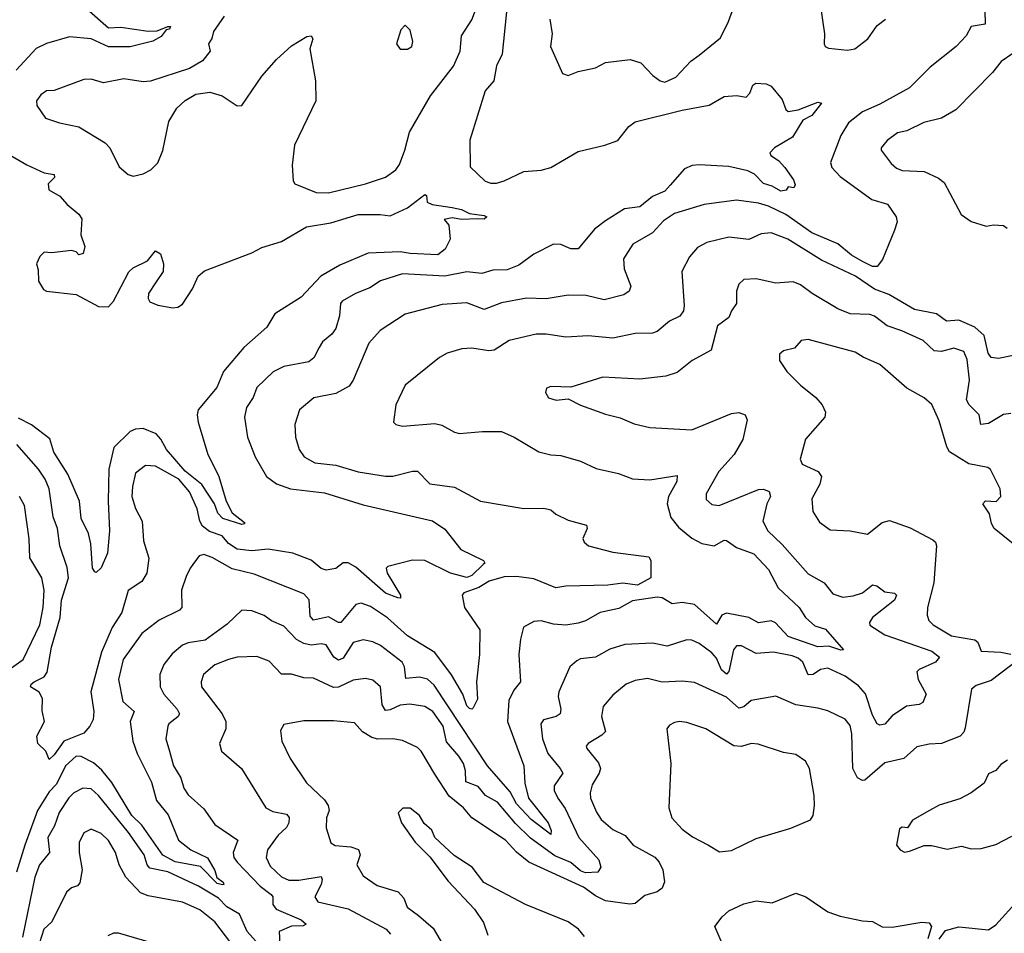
# Model space of a CAD drawing. Extents: x 1552294 to 1694791, y 811929 to 917222.
# Tile 218 of 256: x 1585236 to 1589219, y 872788 to 876483. Entities that reach past the tile are written whole.
import ezdxf

# ---------------------------------------------------------------- set-up
doc = ezdxf.new("R2010")
doc.units = 0

msp = doc.modelspace()

# ---------------------------------------------------------------- linework, layer by layer
at = {"layer": '0CON10XD'}
for points in [[(1586063.1, 876496.9), (1586019.5, 876435), (1586013.2, 876406.8), (1586000, 876385), (1586006, 876355), (1585975, 876316.2), (1585922.5, 876285), (1585765, 876234.5), (1585735, 876232.1), (1585656.6, 876243.4), (1585575, 876228.1), (1585525, 876241.9), (1585495, 876240.4), (1585375, 876196.5), (1585345, 876195.7), (1585321.6, 876178.4), (1585304.5, 876155), (1585305.6, 876135.6), (1585340, 876085), (1585397.5, 876065), (1585475, 876050), (1585581.4, 875985), (1585601.1, 875965), (1585638.3, 875888.3), (1585675, 875856.2), (1585695, 875850), (1585735, 875859.2), (1585766, 875875), (1585795, 875904.2), (1585815, 875953.3), (1585839.6, 876070.4), (1585871.4, 876125), (1585904.6, 876155.4), (1585948.7, 876181.3), (1586005, 876190), (1586055, 876174.4), (1586115, 876133.8), (1586135, 876136.2), (1586215.5, 876254.5), (1586275, 876321.2), (1586335, 876376.7), (1586397.5, 876415), (1586415, 876417.5), (1586422, 876405), (1586410, 876365), (1586432, 876235), (1586434, 876155), (1586348.1, 875975), (1586338.6, 875895), (1586341.7, 875831.7), (1586348.3, 875818.3), (1586435, 875783.9), (1586485, 875782.4), (1586635, 875819.1), (1586715, 875845.4), (1586757.8, 875875), (1586772.4, 875897.6), (1586793.8, 875955), (1586812.3, 876027.7), (1586898, 876175), (1586990.4, 876295), (1587017.5, 876355), (1587023.1, 876416.9), (1587065, 876482.5), (1587090.2, 876549.8)], [(1587380.6, 876485), (1587390, 876425), (1587382.9, 876375), (1587431.2, 876265), (1587455, 876256.7), (1587495, 876273.8), (1587565, 876288.6), (1587605, 876309.4), (1587705, 876321.5), (1587747.8, 876307.8), (1587796.6, 876256.6), (1587826.2, 876235), (1587845, 876230.5), (1587889.9, 876250.1), (1587950.6, 876315), (1587985, 876340), (1588070.5, 876409.5), (1588103.1, 876475), (1588143.1, 876586.9)], [(1585507.1, 876527.1), (1585595, 876450), (1585645, 876452), (1585755, 876436), (1585792.5, 876437.5), (1585835.6, 876455.6), (1585846.2, 876455), (1585842.5, 876445), (1585828.8, 876441.2), (1585807.5, 876415), (1585775, 876396.1), (1585683.2, 876373.2), (1585595, 876372.5), (1585525, 876405.9), (1585437.1, 876412.9), (1585345, 876387.1), (1585303.2, 876366.8), (1585221.8, 876278.2)], [(1587205.6, 876515), (1587187.3, 876342.7), (1587165, 876296.7), (1587154.5, 876235), (1587118.7, 876195), (1587056.2, 875995), (1587058, 875888), (1587119.1, 875829.1), (1587141.5, 875821.5), (1587165, 875822.2), (1587195, 875830.5), (1587275, 875869.5), (1587345, 875874.5), (1587383.8, 875885), (1587495, 875950), (1587603.3, 875975), (1587655, 875994.2), (1587699.3, 876050.7), (1587725, 876070), (1587915, 876117.1), (1588025, 876136.7), (1588085, 876172.7), (1588135, 876176.2), (1588175, 876170), (1588190, 876185), (1588201.7, 876218.3), (1588213.3, 876226.7), (1588255, 876223.3), (1588275, 876213.3), (1588320.7, 876160.7), (1588335, 876120), (1588345, 876111.2), (1588385, 876118.1), (1588465, 876148.6), (1588478.8, 876145), (1588440, 876095), (1588403.9, 876076.1), (1588362.6, 876007.4), (1588288.8, 875965), (1588270, 875945), (1588273.8, 875933.8), (1588305, 875913.8), (1588331.2, 875885), (1588366, 875835), (1588372.5, 875815), (1588367, 875803), (1588345, 875806.7), (1588336.1, 875793.9), (1588315, 875789.6), (1588279.8, 875809.8), (1588245, 875820), (1588208.4, 875858.4), (1588180.9, 875870.9), (1588105, 875889.2), (1587983.9, 875896.1), (1587956.6, 875893.4), (1587925, 875880), (1587866.9, 875813.1), (1587845, 875788.7), (1587795, 875767.6), (1587745, 875726.6), (1587681.8, 875718.3), (1587605, 875669.6), (1587561.1, 875635), (1587495, 875555.7), (1587465, 875555.6), (1587425, 875573.5), (1587394.6, 875575.4), (1587315.8, 875535), (1587255, 875490), (1587208.3, 875471.7), (1587150.1, 875469.9), (1587105, 875456.5), (1587045, 875462.7), (1586955, 875445.7), (1586785, 875454.7), (1586695, 875427.2), (1586651.9, 875398.1), (1586594, 875376), (1586540.8, 875345), (1586533.3, 875335), (1586529.6, 875285), (1586515, 875234.2), (1586499.2, 875210.8), (1586460.4, 875179.6), (1586447.7, 875157.7), (1586425.3, 875114.7), (1586405, 875098.5), (1586305, 875080.4), (1586261.2, 875058.8), (1586195.5, 874995), (1586180, 874955), (1586153.8, 874915), (1586144.6, 874875), (1586157.5, 874795), (1586188.9, 874715), (1586233.6, 874635), (1586275, 874606.3), (1586330.8, 874585), (1586469.5, 874569.5), (1586625, 874520.5), (1586905.5, 874455.5), (1586955, 874422), (1587020.7, 874340.7), (1587112.5, 874295), (1587117.5, 874285), (1587110.8, 874279.2), (1587065, 874234.8), (1587045, 874227.3), (1586977.9, 874245), (1586875, 874295.8), (1586825, 874296.9), (1586725, 874272), (1586718, 874265), (1586722.7, 874245), (1586775.7, 874155), (1586776.1, 874143.9), (1586766, 874144), (1586715, 874164.2), (1586595, 874269.2), (1586565, 874286), (1586544.1, 874285.9), (1586515, 874262.9), (1586475, 874256.2), (1586455, 874263.9), (1586415, 874297.6), (1586340.8, 874325), (1586241.3, 874341.3), (1586175, 874334.5), (1586115, 874341.9), (1586080, 874365), (1586055.3, 874395), (1586003.1, 874413.1), (1585974.8, 874434.8), (1585964.3, 874455), (1585954.1, 874505), (1585923.3, 874573.3), (1585879.5, 874625), (1585785, 874677.5), (1585745, 874679.2), (1585705, 874649.2), (1585691.8, 874595), (1585690, 874555), (1585705, 874505.8), (1585731.9, 874455), (1585736.7, 874375), (1585757.9, 874305), (1585750.5, 874245), (1585729.8, 874210.2), (1585675, 874174), (1585648.4, 874085), (1585610, 874025), (1585567.2, 873925), (1585523.4, 873765), (1585535.5, 873685.5), (1585533, 873653), (1585520, 873625), (1585495, 873596.7), (1585415, 873564.5), (1585375, 873509.1), (1585355, 873491.2), (1585341.9, 873525), (1585309.8, 873555)], [(1589140, 876520), (1589141.1, 876465), (1589084.5, 876455.5), (1589065, 876416.9), (1589024.4, 876375), (1588919.4, 876290.6), (1588835, 876207.8), (1588715, 876141.8), (1588645, 876109.7), (1588588.9, 876065), (1588557.3, 876015), (1588515.4, 875905), (1588520.9, 875885), (1588555, 875848.5), (1588683.1, 875755), (1588746.2, 875736.2), (1588781.5, 875685), (1588784.8, 875665), (1588775, 875631.5), (1588726.6, 875513.4), (1588705, 875484.3), (1588685, 875484), (1588645, 875504.4), (1588601, 875531), (1588545, 875576.6), (1588440.3, 875620.3), (1588335, 875695.6), (1588265, 875729), (1588225, 875740.6), (1588135, 875752.7), (1588005, 875735.5), (1587885, 875698.8), (1587840.4, 875669.6), (1587795, 875621.2), (1587715.6, 875575), (1587677.8, 875515), (1587681.2, 875475), (1587708.1, 875405), (1587701.9, 875385), (1587680.3, 875369.7), (1587599.5, 875350.5), (1587527.3, 875367.3), (1587455, 875369.1), (1587366.2, 875353.8), (1587286.3, 875356.3), (1587185, 875337.9), (1587115, 875311.1), (1587045, 875337.5), (1586945, 875330.8), (1586795, 875292.5), (1586693.6, 875226.4), (1586648.5, 875175), (1586585.3, 875024.7), (1586569.3, 875000.7), (1586515, 874970.4), (1586425.9, 874954.1), (1586367.1, 874905), (1586348.9, 874845), (1586352.1, 874795), (1586366.4, 874745), (1586386.9, 874715), (1586430.4, 874690.4), (1586515, 874680.6), (1586605, 874654.7), (1586715, 874636.9), (1586745, 874636.1), (1586825, 874657.5), (1586845, 874657.1), (1586895, 874605.5), (1586995, 874591.8), (1587100, 874535), (1587275, 874505.5), (1587356.7, 874506.7), (1587385, 874500.5)], [(1588473.3, 876545), (1588491.5, 876425), (1588490, 876385), (1588494.3, 876374.3), (1588507.7, 876367.7), (1588585, 876360), (1588614.2, 876365), (1588666.2, 876405), (1588705, 876458.8), (1588737.5, 876485)], [(1586775, 876363.3), (1586805, 876363.8), (1586822.5, 876375), (1586826.2, 876395), (1586815, 876440), (1586795, 876460), (1586778.3, 876441.7), (1586760, 876385), (1586775, 876363.3)], [(1589253.4, 876346.6), (1589206.2, 876313.8), (1589170.7, 876269.3), (1589022.2, 876117.8), (1588965.3, 876084.7), (1588893.4, 876066.6), (1588825, 876032.9), (1588786.7, 876025), (1588745, 875994), (1588720.8, 875965), (1588720.8, 875955), (1588760.6, 875900.6), (1588782.5, 875882.5), (1588805, 875873.5), (1588895, 875869.4), (1588952.2, 875842.2), (1588975, 875824), (1589044.4, 875695), (1589085, 875666.5), (1589145, 875648.1), (1589175, 875653.5), (1589215, 875650.5), (1589230, 875640)], [(1585175, 875948.9), (1585265.4, 875895.4), (1585335, 875863.8), (1585375, 875856.7), (1585376.7, 875845), (1585350.6, 875819.4), (1585354, 875795), (1585398.6, 875768.6), (1585428, 875735), (1585475, 875695.7), (1585487, 875677), (1585482.9, 875612.9), (1585500, 875565), (1585493, 875537), (1585475, 875532.5), (1585463.8, 875543.8), (1585445, 875548.8), (1585365, 875540), (1585335, 875542.5), (1585317.5, 875525), (1585303.8, 875495), (1585310.7, 875470.7), (1585312, 875425), (1585331.7, 875391.7), (1585345, 875384.4), (1585465, 875372), (1585555, 875322.9), (1585595, 875321.4), (1585615, 875344), (1585677.2, 875462.8), (1585695, 875479.2), (1585752.3, 875507.7), (1585785, 875548), (1585805.5, 875535.5), (1585818, 875495), (1585815.8, 875465), (1585785, 875418), (1585757.1, 875375), (1585755.8, 875355), (1585762.4, 875342.4), (1585795, 875328.6), (1585855, 875318), (1585875, 875320.8), (1585895, 875332.5), (1585935, 875393.8), (1585957.5, 875445), (1585983.1, 875466.9), (1586175, 875540), (1586215, 875560.9), (1586295, 875585.7), (1586396.7, 875645), (1586495, 875661.8), (1586604.4, 875694.4), (1586694.5, 875695.5), (1586735, 875689.5), (1586805, 875722.2), (1586875, 875775.7), (1586881.7, 875771.7), (1586884, 875745), (1586904, 875735), (1586985, 875723.9), (1587023.3, 875715), (1587055, 875698.8), (1587115, 875691.1), (1587125.6, 875685), (1587115, 875675.8), (1587087.5, 875677.5), (1587025, 875674.3), (1586985, 875681.2), (1586952.5, 875675), (1586971.7, 875651.7), (1586977.5, 875595), (1586957.5, 875555), (1586927.5, 875532.5), (1586815, 875537.1), (1586775, 875544.2), (1586645, 875538.7), (1586530.3, 875489.7), (1586453.9, 875446.1), (1586375, 875360.4), (1586267.4, 875292.6), (1586235, 875238.8), (1586142.7, 875157.3), (1586060.5, 875059.5), (1586033.8, 874995), (1585958.1, 874905), (1585953.5, 874885), (1585957.5, 874855), (1585997.1, 874725), (1586020.2, 874680.2), (1586041.1, 874635), (1586070.9, 874535), (1586095, 874488.6), (1586145, 874450), (1586145, 874444.2), (1586135, 874441.5), (1586057.1, 874465), (1586037.7, 874487.7), (1586023.6, 874525), (1585972.7, 874602.7), (1585905, 874657.1), (1585829.6, 874745), (1585806.6, 874786.6), (1585787.4, 874807.4), (1585735, 874830), (1585705, 874827.3), (1585682.5, 874817.5), (1585616.7, 874753.3), (1585596.6, 874665), (1585593.5, 874535), (1585599.4, 874415), (1585591.5, 874325), (1585565, 874265.8), (1585545, 874246.7), (1585539.3, 874249.3), (1585530, 874265), (1585523.6, 874363.6), (1585513.6, 874405), (1585483.9, 874465), (1585478.2, 874535), (1585430.5, 874645), (1585373.9, 874733.9), (1585358.2, 874788.2), (1585284.2, 874844.2), (1585231.7, 874871.7)], [(1589255, 875124.5), (1589195, 875112), (1589165, 875116.1), (1589153.7, 875133.7), (1589136.9, 875205), (1589099.3, 875239.3), (1589035, 875267), (1588985, 875262.9), (1588945, 875292.7), (1588855, 875311.3), (1588751.4, 875371.4), (1588693.1, 875393.1), (1588617.2, 875445), (1588479.9, 875509.9), (1588343.3, 875595), (1588275, 875620.6), (1588235, 875616.9), (1588185, 875593.2), (1588105, 875603.5), (1588015, 875581.8), (1587977.9, 875562.1), (1587945, 875524), (1587914.4, 875465), (1587923.8, 875326.2), (1587920.5, 875305), (1587906, 875284), (1587865, 875263.1), (1587815, 875222.2), (1587795, 875215.6), (1587725, 875213.5), (1587635, 875194.6), (1587535, 875204.6), (1587445, 875199.1), (1587365, 875211.5), (1587325, 875210.8), (1587216.2, 875185), (1587155, 875146.7), (1587133.6, 875143.6), (1587065, 875154.4), (1587025, 875151.4), (1586965, 875134.3), (1586933.7, 875116.3), (1586795.8, 875005), (1586758, 874925), (1586747.5, 874855), (1586757.5, 874845), (1586785, 874839.2), (1586915, 874850), (1586943.2, 874843.2), (1586995, 874814.3), (1587015, 874809.4), (1587107.6, 874817.6), (1587185, 874816.7), (1587236.2, 874795), (1587335.4, 874735.4), (1587385, 874722.7), (1587425, 874720.4), (1587505, 874697.9), (1587567.8, 874667.8), (1587658, 874648), (1587715, 874626.5), (1587785, 874621.5), (1587895, 874638.8), (1587894.4, 874615), (1587860.9, 874555), (1587854.4, 874525), (1587870, 874470), (1587900.4, 874430.4), (1587955, 874385.5), (1587994.7, 874364.7), (1588045, 874354.6), (1588085, 874377.5), (1588095, 874376.4), (1588135, 874347.7), (1588205, 874322.7), (1588265, 874259.4), (1588304.5, 874185), (1588388.5, 874105), (1588414.8, 874064.8), (1588451.8, 874031.8), (1588495, 874017.5), (1588568.8, 873935), (1588557, 873933), (1588509.6, 873949.6), (1588465, 873947.1), (1588345, 873988.5), (1588293, 874043), (1588275, 874052.1), (1588225, 874043.5), (1588185, 874065.2), (1588095, 874083.2), (1588075.7, 874074.3), (1588055, 874037.5), (1587965, 874117.1), (1587915, 874125.2), (1587875, 874120.6), (1587835, 874144), (1587815, 874147.9), (1587715, 874132.5), (1587658.8, 874101.2), (1587584.1, 874085.9), (1587525, 874051.5), (1587495, 874041.9), (1587445, 874034.6), (1587395, 874038.5), (1587345, 874051.5), (1587315, 874049.4), (1587273.8, 874026.2), (1587262.2, 873977.8), (1587255.5, 873915), (1587261.1, 873805), (1587235, 873770.8), (1587215, 873728.8), (1587208.9, 873645), (1587274.6, 873465), (1587279.4, 873395), (1587293.6, 873335), (1587373.7, 873235), (1587386.1, 873203.9), (1587385, 873188), (1587305, 873248), (1587245, 873311.9), (1587219.7, 873359.7), (1587128, 873465), (1586912.1, 873792.1), (1586885, 873816.2), (1586853.2, 873823.2), (1586797.8, 873817.8), (1586792.9, 873865), (1586782.9, 873885), (1586695, 873951.8), (1586665, 873966.7), (1586625, 873974.7), (1586585, 873964.6), (1586545, 873901.2), (1586525, 873892.2), (1586506.8, 873905), (1586475, 873954), (1586455, 873959.1), (1586415, 873953.1), (1586385, 873960), (1586355, 873976.2), (1586305, 874030), (1586255, 874052.3), (1586225, 874073.6), (1586175, 874091.5), (1586135, 874094.2), (1586075, 874037.5), (1585986.8, 873973.2), (1585917.9, 873962.1), (1585895, 873952.9), (1585852, 873918), (1585819.6, 873875), (1585803.2, 873835), (1585803.8, 873785), (1585818.8, 873755), (1585873.2, 873695), (1585882.1, 873675), (1585876.2, 873663.8), (1585838.9, 873635), (1585835.5, 873625), (1585827.1, 873575), (1585841.5, 873525), (1585857.9, 873465), (1585887.1, 873417.1), (1585900, 873375), (1585918, 873348), (1585981.2, 873291.2), (1586025, 873228.2), (1586117.8, 873165), (1586098.9, 873115), (1586102.5, 873095), (1586116, 873076), (1586209, 872979), (1586253.6, 872945), (1586260.4, 872935), (1586259.2, 872905), (1586273.8, 872885), (1586375, 872842.9), (1586394.4, 872825), (1586382.1, 872817.9), (1586335, 872817), (1586285.4, 872794.6), (1586292.5, 872665)], [(1589245, 874890.8), (1589215, 874886), (1589155, 874849.2), (1589124.4, 874845), (1589117.3, 874885), (1589076.9, 874925), (1589065.7, 874945), (1589077.5, 875025), (1589068.9, 875108.9), (1589055, 875140.6), (1589015, 875154.5), (1588965, 875140.4), (1588935, 875143.1), (1588890, 875185), (1588804.7, 875224.7), (1588744.4, 875245), (1588693.9, 875283.9), (1588675, 875290.5), (1588595, 875292.7), (1588545, 875313.2), (1588441.9, 875375), (1588395, 875410.9), (1588365, 875423.3), (1588295, 875416.9), (1588215, 875434.4), (1588165, 875432.5), (1588145, 875413.3), (1588135.5, 875384.5), (1588135.6, 875335), (1588115, 875306), (1588105, 875278.8), (1588059.1, 875245), (1588033.6, 875146.4), (1587955.5, 875104.5), (1587895, 875055.7), (1587849.3, 875040.7), (1587745, 875028.5), (1587595, 875036.7), (1587465, 874996), (1587385, 874998.8), (1587367, 874993), (1587363.3, 874975), (1587375, 874954), (1587405.8, 874944.2), (1587455, 874950), (1587505, 874923.8), (1587605, 874887.1), (1587665, 874873.1), (1587721.7, 874848.3), (1587785, 874833.1), (1587955, 874824.4), (1588115, 874890), (1588145, 874894.2), (1588170, 874885), (1588178, 874865), (1588161.2, 874785), (1588125.7, 874724.3), (1588063.8, 874655), (1588013.1, 874565), (1588013, 874543), (1588035, 874522.5), (1588065, 874517.9), (1588225, 874582.9), (1588245, 874583.6), (1588268, 874575), (1588273.3, 874555), (1588258.2, 874525), (1588241.4, 874455), (1588262.1, 874415), (1588320.6, 874360.6), (1588425, 874241.1), (1588490.6, 874205), (1588525, 874160.6), (1588565, 874147.6), (1588606.7, 874153.3), (1588645.2, 874164.8), (1588685, 874196.9), (1588703.4, 874193.4), (1588735, 874169.1), (1588775, 874164.2), (1588782.9, 874155), (1588774.5, 874135), (1588685.6, 874065), (1588673.1, 874045), (1588675, 874034), (1588735, 873994.6), (1588925, 873928.7), (1588956, 873905), (1588940, 873885), (1588874.7, 873855.3), (1588865.5, 873845), (1588870, 873815), (1588902.2, 873755), (1588888.9, 873721.1), (1588875, 873713.6), (1588822.9, 873707.1), (1588765, 873666.9), (1588735, 873634.4), (1588715, 873629.4), (1588705, 873635.6), (1588685, 873670.5), (1588656.7, 873756.7), (1588628.7, 873788.7), (1588575, 873827.8), (1588505, 873860), (1588475.6, 873855), (1588445, 873834.3), (1588425, 873833.3), (1588404.1, 873885), (1588385, 873901.2), (1588360.4, 873910.4), (1588285, 873924.6), (1588215, 873918.9), (1588155, 873950.9), (1588135, 873950.5), (1588122.9, 873935), (1588105, 873846.2), (1588095, 873836.5), (1588075, 873853.6), (1588055, 873900.4), (1588035, 873922.1), (1587985, 873960.5), (1587955, 873973.5), (1587935, 873974.5), (1587855, 873949.1), (1587795, 873961.2), (1587684.1, 873955.9), (1587623.4, 873936.6), (1587565, 873904.7), (1587505, 873897.5), (1587489.5, 873890.5), (1587461.9, 873865), (1587416.2, 873765), (1587413.8, 873745), (1587425.4, 873694.6), (1587421.5, 873675), (1587405.7, 873664.2), (1587355, 873651.5), (1587343.8, 873635), (1587351.2, 873575), (1587371.8, 873515), (1587422.5, 873455), (1587432.5, 873435), (1587398.2, 873385), (1587397.9, 873365), (1587412.3, 873335), (1587442.2, 873292.2), (1587497.5, 873175), (1587578.2, 873085), (1587586.1, 873055), (1587574.2, 873035), (1587525, 873031.9), (1587505, 873041.1), (1587465, 873074.5), (1587401.1, 873101.1), (1587302.3, 873172.3), (1587241.4, 873231.4), (1587168.7, 873318.7), (1587119.6, 873345), (1587091, 873381), (1587040.9, 873400.9), (1587039.8, 873445), (1587031.4, 873475), (1587012.6, 873505), (1586961.8, 873561.8), (1586949.2, 873625), (1586906.6, 873685), (1586875, 873704.7), (1586814.1, 873714.1), (1586775, 873711.2), (1586735, 873691.2), (1586715, 873689.2), (1586702.6, 873712.6), (1586694.8, 873784.8), (1586665, 873812.3), (1586635, 873819.1), (1586585, 873811.1), (1586525, 873783.5), (1586505, 873782.3), (1586425, 873819.3), (1586385, 873821.3), (1586335, 873835.6), (1586295, 873835.6), (1586245, 873888.5), (1586195, 873906.8), (1586115.9, 873904.1), (1586080, 873895), (1586025, 873873.1), (1585980, 873835), (1585969.5, 873805), (1585971.5, 873785), (1586054.4, 873675), (1586069.1, 873645), (1586070, 873615), (1586044.3, 873555), (1586052.5, 873525), (1586132.9, 873455), (1586231.9, 873295), (1586260.1, 873280.1), (1586315, 873269.5), (1586326, 873256), (1586324.6, 873235), (1586315, 873216.5), (1586280.8, 873185), (1586238.5, 873125), (1586232.5, 873095), (1586249, 873059)], [(1589290, 874335), (1589177.8, 874425), (1589166.7, 874445), (1589159.5, 874485), (1589132.5, 874525), (1589143.1, 874536.9), (1589186.2, 874533.8), (1589204.3, 874555), (1589201.9, 874585), (1589163.1, 874663.1), (1589152.3, 874672.3), (1589075, 874687.1), (1588997.5, 874735), (1588985.6, 874755), (1588955, 874860), (1588925, 874926), (1588895, 874952.9), (1588825, 874993.1), (1588715, 875088.9), (1588647.8, 875117.8), (1588615, 875138.8), (1588425, 875190), (1588396.7, 875185), (1588370, 875155), (1588325, 875144), (1588309.5, 875130.5), (1588309.2, 875105), (1588339.7, 875059.7), (1588394.2, 875005), (1588455.8, 874955), (1588481.4, 874925), (1588495.8, 874895), (1588492.5, 874875), (1588414.3, 874785.7), (1588392.5, 874705), (1588400.8, 874685), (1588465.3, 874655.3), (1588479.5, 874635), (1588473.1, 874605), (1588440, 874545), (1588443.6, 874493.6), (1588470.9, 874450.9), (1588515, 874420), (1588595.5, 874415.5), (1588665, 874402.5), (1588725, 874449.2), (1588755, 874457.5), (1588837.3, 874427.3), (1588929.5, 874379.5), (1588940, 874370), (1588944.4, 874354.4), (1588933.9, 874205), (1588907.7, 874105), (1588906.2, 874075), (1588913.1, 874053.1), (1588931.1, 874035), (1589005, 873991.2), (1589100, 873975), (1589111.1, 873965), (1589125, 873928.9), (1589205, 873925.3), (1589245, 873917.3)], [(1585309.8, 873555), (1585305.2, 873585), (1585336.7, 873645), (1585327.2, 873687.2), (1585328.1, 873738.1), (1585315, 873762.5), (1585279.4, 873785), (1585282.2, 873795), (1585295, 873804.6), (1585334.8, 873825.2), (1585346.4, 873843.6), (1585364.7, 873944.7), (1585399.6, 874065), (1585405.6, 874135), (1585433.4, 874225), (1585427.4, 874267.4), (1585397.6, 874355), (1585389.3, 874425), (1585371.7, 874471.7), (1585355.2, 874585.2), (1585338.4, 874625), (1585312, 874665), (1585224.7, 874764.7)], [(1585159.7, 873830.3), (1585250, 873895), (1585317.1, 874035), (1585331, 874105), (1585335.2, 874175.2), (1585325.7, 874225.7), (1585276.3, 874306.3), (1585273.8, 874383.8), (1585255, 874517.5), (1585234.5, 874555)], [(1587385, 874500.5), (1587405, 874482.5), (1587455, 874459.1), (1587528.9, 874438.9), (1587530.8, 874425), (1587514.3, 874384.3), (1587519.3, 874369.3), (1587536.2, 874355), (1587635, 874329.6), (1587781.1, 874311.1), (1587789.1, 874295), (1587789.5, 874225), (1587735, 874195.4), (1587676.2, 874203.8), (1587615.6, 874195.6), (1587445, 874191.4), (1587405, 874185.2), (1587315, 874221), (1587245, 874230.9), (1587195, 874229), (1587135, 874212.5), (1587093.3, 874186.7), (1587032, 874165), (1587025.8, 874155), (1587035.7, 874105), (1587097.8, 874015), (1587095.5, 873915.5), (1587083.9, 873805), (1587087.1, 873735), (1587070.2, 873699.8), (1587065, 873694.2), (1587055, 873696.9), (1587045, 873707.5), (1587029.1, 873755), (1586982.6, 873832.6), (1586915, 873923.8), (1586805, 873990.8), (1586723.3, 874063.3), (1586655, 874109.2), (1586616.6, 874123.4), (1586595, 874117.8), (1586535, 874045.3), (1586525, 874045.3), (1586485, 874068.3), (1586424.3, 874055), (1586411, 874071), (1586407.1, 874137.1), (1586385, 874161.5), (1586185, 874240.7), (1586095, 874262.2), (1586015, 874307.7), (1585980.3, 874320.3), (1585962.5, 874315), (1585925.4, 874264.6), (1585908.9, 874231.1), (1585890, 874175), (1585891.9, 874105), (1585882, 874095), (1585800.6, 874055), (1585729.3, 874000.7), (1585655, 873895.7), (1585635.4, 873815), (1585652.5, 873725), (1585699.1, 873685), (1585683.4, 873645), (1585693.2, 873565), (1585711.4, 873515), (1585768.9, 873398.9), (1585789.3, 873325), (1585836.6, 873266.6), (1585877.9, 873165), (1585927.5, 873125), (1585995, 873092.9), (1586025, 873041.8), (1586033.8, 873013.8), (1586059.4, 872995), (1586061.2, 872985), (1586056.3, 872983.7), (1586035, 872990), (1585967.5, 873057.5), (1585865, 873076.5), (1585814.5, 873104.5), (1585729.4, 873225), (1585689.8, 873265), (1585608.3, 873398.3), (1585567.8, 873447.8), (1585535, 873478), (1585485, 873502.5), (1585465, 873504.3), (1585420.9, 873465), (1585385, 873391.5), (1585355, 873360), (1585307.7, 873285), (1585257, 873145), (1585222.4, 873035)], [(1589276.9, 873895), (1589165, 873810), (1589105, 873790), (1589085.6, 873775), (1589060.5, 873619.5), (1589055, 873601.2), (1589040, 873585), (1588964.5, 873555.5), (1588915, 873553.1), (1588865, 873541.9), (1588812.5, 873495), (1588735, 873477.7), (1588655, 873407.5), (1588645, 873405.5), (1588625, 873416.9), (1588605.4, 873455), (1588602, 873595), (1588595, 873628.8), (1588575, 873654.2), (1588505, 873687.5), (1588465, 873699.1), (1588375, 873711.5), (1588295, 873746.5), (1588195, 873728.8), (1588165, 873704.1), (1588145, 873698.4), (1588095, 873743.4), (1587965, 873802), (1587915, 873807.8), (1587835, 873803.3), (1587775, 873818.5), (1587725, 873810.6), (1587688.8, 873795), (1587635, 873750.6), (1587595.5, 873705), (1587589.6, 873665), (1587605.6, 873604.4), (1587591.3, 873588.7), (1587535, 873556), (1587528, 873545), (1587530, 873535), (1587577.2, 873477.2), (1587585.5, 873455), (1587580.4, 873435), (1587551.8, 873388.2), (1587543.5, 873356.5), (1587545.3, 873335), (1587568.5, 873278.5), (1587588.5, 873248.5), (1587635, 873207.3), (1587685, 873183.2), (1587717.1, 873145), (1587805.2, 873095.2), (1587823.2, 873075), (1587837.9, 873045), (1587844.4, 872995.6), (1587835, 872970), (1587815, 872956), (1587765, 872940.8), (1587725, 872908.6), (1587704.4, 872905.6), (1587605, 872919.3), (1587565, 872939.6), (1587516.5, 872975), (1587295, 873075.9), (1587245.5, 873115.5), (1587200.9, 873165), (1587064.3, 873254.3), (1587030.5, 873295), (1586972.8, 873342.8), (1586915, 873431.9), (1586860, 873525), (1586845, 873539.4), (1586785, 873567.3), (1586745, 873573.8), (1586685, 873573.1), (1586659.8, 873579.8), (1586622.3, 873602.3), (1586589.7, 873639.7), (1586505, 873646.9), (1586385, 873646.7), (1586305, 873632), (1586291.2, 873608.8), (1586295.7, 873565), (1586330, 873495), (1586395.9, 873395.9), (1586468.3, 873328.3), (1586483.9, 873305), (1586487.1, 873285), (1586476.7, 873255), (1586475.6, 873215), (1586494.4, 873154.4), (1586512.5, 873142.5), (1586575, 873138.1), (1586607, 873127), (1586613.3, 873105), (1586600, 873065), (1586625, 873020.6), (1586681.3, 872981.3), (1586767.5, 872955), (1586789.6, 872929.6), (1586803.7, 872893.7), (1586849.3, 872859.3), (1586909.1, 872809.1), (1586949.5, 872739.5)], [(1588067, 873117), (1588115, 873122.2), (1588215, 873171.1), (1588355, 873212.5), (1588435, 873246.7), (1588445.7, 873264.3), (1588450.8, 873305), (1588450, 873345), (1588431.4, 873455), (1588414.5, 873484.5), (1588375, 873511.4), (1588325, 873518.5), (1588223.4, 873553.4), (1588195, 873555.5), (1588155, 873543.6), (1588125, 873546.4), (1588011.2, 873615), (1587935, 873640), (1587905, 873644.3), (1587885, 873640), (1587865, 873630), (1587854.2, 873615), (1587870, 873475), (1587861.1, 873295), (1587874.3, 873255), (1587915, 873209.4), (1587958.1, 873178.1), (1588022.5, 873145), (1588067, 873117)], [(1589232, 873488), (1589205, 873471.2), (1589184.2, 873445.8), (1589155, 873433.3), (1589136.7, 873395), (1589085, 873356.2), (1589038.8, 873331.2), (1588955, 873305.5), (1588916, 873285), (1588847.5, 873245), (1588827.5, 873215), (1588805, 873216.7), (1588795, 873210), (1588782.5, 873145), (1588797.5, 873125), (1588815, 873116.7), (1588835, 873120), (1588895, 873143.3), (1588925, 873143.3), (1588987.7, 873127.7), (1589045, 873140), (1589085, 873130), (1589125, 873130.8), (1589185, 873146.9), (1589249.3, 873180.7)], [(1586235.7, 872705.7), (1586155.7, 872795.7), (1586125.5, 872865), (1586074.4, 872894.4), (1586040.6, 872929.4), (1585958.6, 872978.6), (1585835, 873036.5), (1585761.7, 873051.7), (1585751.1, 873065), (1585739, 873105), (1585676.4, 873195), (1585555, 873344.6), (1585525, 873372.7), (1585491.2, 873375), (1585455, 873356.7), (1585435, 873335.5), (1585395, 873276.2), (1585376.8, 873223.2), (1585350, 873175), (1585356.2, 873115), (1585315.8, 873065), (1585297.7, 873015), (1585247.1, 872772.9)], [(1587520.8, 872775), (1587495.7, 872805), (1587455, 872834.4), (1587282, 872905), (1587113.5, 872993.5), (1587066, 873055), (1586993.2, 873103.2), (1586915.8, 873175.8), (1586902.5, 873205), (1586872.6, 873232.6), (1586852.5, 873265), (1586815, 873294.2), (1586786.1, 873293.9), (1586767.5, 873275), (1586780, 873235), (1586835, 873156), (1586895, 873096.7), (1586968.5, 872998.5), (1587075.8, 872885.8), (1587112.1, 872832.1), (1587130, 872780)], [(1586154.7, 872665), (1586025, 872834.5), (1585965, 872882.9), (1585895, 872914.5), (1585755, 872940), (1585725, 872952.1), (1585664.8, 873014.8), (1585638.9, 873065), (1585623.9, 873115), (1585595, 873163.5), (1585565, 873191.8), (1585525, 873208.5), (1585495, 873194.3), (1585477.1, 873155), (1585476.8, 873115), (1585488.2, 873045), (1585478.5, 872991.5), (1585469.7, 872980.3), (1585445, 872971.9), (1585425.4, 872954.6), (1585365.5, 872835), (1585333.3, 872805), (1585314.8, 872745)], [(1586249, 873059), (1586295, 873016.4), (1586325, 873002.7), (1586365, 873002.8), (1586455, 873017.8), (1586459.3, 873005), (1586455.3, 872985), (1586429.6, 872935), (1586442.2, 872915), (1586565, 872887.5), (1586718, 872805), (1586735.8, 872785)], [(1588082.3, 872735), (1588048.1, 872815), (1588076.9, 872855), (1588105, 872879.3), (1588165, 872907.3), (1588215, 872919.6), (1588279.3, 872910.7), (1588375, 872950), (1588415.4, 872935.4), (1588504.5, 872874.5), (1588555, 872857.1), (1588645, 872838), (1588685, 872835.8), (1588725, 872814.2), (1588765, 872812.2), (1588885, 872832.5), (1588915, 872830), (1588924, 872815), (1588910, 872765)], [(1588955.7, 872764.3), (1588980.3, 872799.7), (1589035, 872814), (1589155, 872802.5), (1589185, 872822.5), (1589275, 872922.5), (1589305, 872937.1), (1589325, 872936.2), (1589333, 872923), (1589365, 872740)], [(1585765, 872750.4), (1585635, 872788.1), (1585615, 872788.6), (1585591.9, 872778.1)]]:
    msp.add_lwpolyline(points, dxfattribs=at)

doc.saveas('drawing.dxf')
